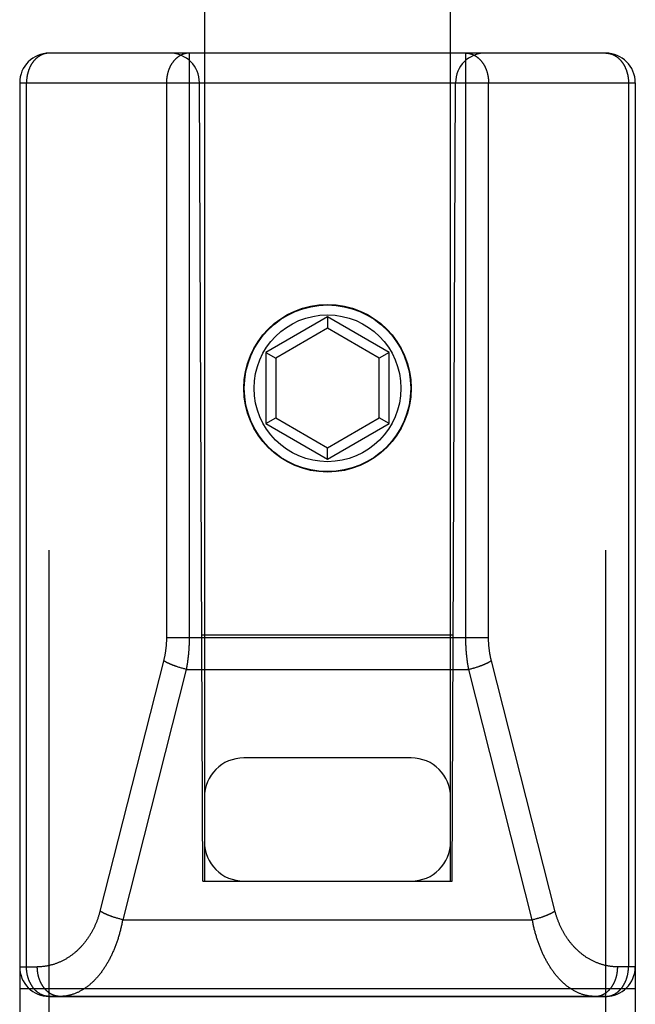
# Model space of a CAD drawing. Header units: inches. Extents: x 0 to 233, y 0 to 151.
# Tile 18 of 85: x 73.94 to 74.565, y 40.042 to 41.041. Entities that reach past the tile are written whole.
import ezdxf

# ---------------------------------------------------------------- set-up
doc = ezdxf.new("R2010")
doc.units = ezdxf.units.IN
doc.header["$LTSCALE"] = 12.808219
doc.header["$MEASUREMENT"] = 0
doc.linetypes.add('HIDDEN', pattern=[0.2, 0.1, -0.1])
doc.layers.add('02___PRT_ALL_AXES', color=7, linetype='CONTINUOUS')
doc.layers.add('DEFAULT_2', color=8, linetype='HIDDEN')

msp = doc.modelspace()

# ---------------------------------------------------------------- linework, layer by layer
at = {"layer": '02___PRT_ALL_AXES', "color": 8, "linetype": 'HIDDEN'}
msp.add_line((74.53527, 40.05016), (73.97027, 40.05016), dxfattribs=at)
msp.add_circle((74.25277, 40.66716), 0.085, dxfattribs=at)
at = {"layer": 'DEFAULT_2', "color": 8, "linetype": 'HIDDEN'}
for p, q in [((74.12777, 72.16895), (74.12777, 40.16716)), ((74.37777, 40.16716), (74.37777, 72.16895)), ((74.53527, 41.00716), (73.97027, 41.00716)), ((73.97027, 39.22216), (73.97027, 41.00716)), ((74.3932, 40.41318), (74.3932, 41.00716)), ((74.53527, 39.22216), (74.53527, 41.00716)), ((73.94027, 40.97716), (74.56527, 40.97716)), ((73.94027, 40.97716), (73.94027, 39.25217)), ((73.94721, 40.08016), (73.94721, 40.97716)), ((74.12627, 40.16716), (74.12277, 40.97716)), ((74.37927, 40.16716), (74.38277, 40.97716)), ((74.41627, 40.41345), (74.41627, 40.97716)), ((74.55834, 40.97716), (74.55834, 40.08016)), ((74.56527, 40.97716), (74.56527, 39.25216)), ((74.25277, 40.73964), (74.19027, 40.70356)), ((74.31527, 40.70356), (74.25277, 40.73964)), ((74.25277, 40.73964), (74.25277, 40.7281)), ((74.25277, 40.7281), (74.20027, 40.69779)), ((74.30527, 40.69779), (74.25277, 40.7281)), ((74.19027, 40.70356), (74.20027, 40.69779)), ((74.19027, 40.70356), (74.19027, 40.63139)), ((74.20027, 40.69779), (74.20027, 40.63716)), ((74.31527, 40.70356), (74.30527, 40.69779)), ((74.30527, 40.63716), (74.30527, 40.69779)), ((74.31527, 40.63139), (74.31527, 40.70356)), ((74.19027, 40.63139), (74.20027, 40.63716)), ((74.20027, 40.63716), (74.25277, 40.60685)), ((74.25277, 40.60685), (74.30527, 40.63716)), ((74.31527, 40.63139), (74.30527, 40.63716)), ((74.19027, 40.63139), (74.25277, 40.59531)), ((74.25277, 40.59531), (74.31527, 40.63139)), ((74.25277, 40.59531), (74.25277, 40.60685)), ((74.12519, 40.41716), (74.38035, 40.41716)), ((74.08928, 40.41417), (74.41627, 40.41417)), ((74.08655, 40.39149), (74.02179, 40.13677)), ((74.48394, 40.13607), (74.41918, 40.39078)), ((74.10944, 40.38201), (74.04486, 40.128)), ((74.10123, 40.38428), (74.10044, 40.38453)), ((74.10203, 40.38402), (74.10123, 40.38428)), ((74.10284, 40.38377), (74.10203, 40.38402)), ((74.10365, 40.38353), (74.10284, 40.38377)), ((74.10447, 40.3833), (74.10365, 40.38353)), ((74.10529, 40.38307), (74.10447, 40.3833)), ((74.10612, 40.38284), (74.10529, 40.38307)), ((74.10694, 40.38262), (74.10612, 40.38284)), ((74.10777, 40.38241), (74.10694, 40.38262)), ((74.1086, 40.38221), (74.10777, 40.38241)), ((74.10944, 40.38201), (74.1086, 40.38221)), ((74.10944, 40.38201), (74.39611, 40.38201)), ((74.39611, 40.38201), (74.39694, 40.38221)), ((74.46069, 40.128), (74.39611, 40.38201)), ((74.39694, 40.38221), (74.39777, 40.38241)), ((74.39777, 40.38241), (74.3986, 40.38262)), ((74.3986, 40.38262), (74.39943, 40.38284)), ((74.39943, 40.38284), (74.40025, 40.38307)), ((74.40025, 40.38307), (74.40107, 40.3833)), ((74.4023, 40.38365), (74.40311, 40.3839)), ((74.40311, 40.3839), (74.40391, 40.38415)), ((74.40391, 40.38415), (74.40471, 40.3844)), ((74.40471, 40.3844), (74.4055, 40.38467)), ((74.4055, 40.38467), (74.40629, 40.38493)), ((74.33777, 40.29216), (74.16777, 40.29216)), ((74.12627, 40.16716), (74.12777, 40.16716)), ((74.12777, 40.16716), (74.37777, 40.16716)), ((74.37777, 40.16716), (74.37927, 40.16716)), ((74.03625, 40.13039), (74.03546, 40.13065)), ((74.03705, 40.13014), (74.03625, 40.13039)), ((74.03786, 40.12989), (74.03705, 40.13014)), ((74.03867, 40.12964), (74.03786, 40.12989)), ((74.03948, 40.1294), (74.03867, 40.12964)), ((74.0403, 40.12917), (74.03948, 40.1294)), ((74.04112, 40.12894), (74.0403, 40.12917)), ((74.04195, 40.12872), (74.04112, 40.12894)), ((74.04278, 40.12851), (74.04195, 40.12872)), ((74.04361, 40.1283), (74.04278, 40.12851)), ((74.04486, 40.128), (74.46069, 40.128)), ((74.46069, 40.128), (74.46152, 40.1282)), ((74.46152, 40.1282), (74.46235, 40.1284)), ((74.46235, 40.1284), (74.46318, 40.12861)), ((74.46318, 40.12861), (74.46401, 40.12883)), ((74.46401, 40.12883), (74.46483, 40.12906)), ((74.46483, 40.12906), (74.46565, 40.12929)), ((74.46688, 40.12964), (74.46769, 40.12989)), ((74.46769, 40.12989), (74.46849, 40.13014)), ((74.46849, 40.13014), (74.46929, 40.13039)), ((74.46929, 40.13039), (74.47008, 40.13065)), ((74.47008, 40.13065), (74.47086, 40.13092)), ((73.94027, 40.08016), (73.95817, 40.08016)), ((74.56527, 40.08016), (74.54737, 40.08016)), ((73.94027, 40.05816), (74.56527, 40.05816)), ((73.97027, 40.05016), (74.53527, 40.05016))]:
    msp.add_line(p, q, dxfattribs=at)
for points in [[(73.97027, 41.00716), (73.96996, 41.00716), (73.96965, 41.00715), (73.96933, 41.00714), (73.96901, 41.00712), (73.96869, 41.00709), (73.96837, 41.00706), (73.96804, 41.00702), (73.96772, 41.00698), (73.9674, 41.00693), (73.96708, 41.00687), (73.96676, 41.00681), (73.96644, 41.00675), (73.96612, 41.00667), (73.9658, 41.00659), (73.96548, 41.00651), (73.96517, 41.00642), (73.96485, 41.00632), (73.96454, 41.00622), (73.96423, 41.00611), (73.96391, 41.006), (73.9636, 41.00588), (73.96329, 41.00576), (73.96299, 41.00563), (73.96268, 41.00549), (73.96237, 41.00535), (73.96207, 41.0052), (73.96177, 41.00505), (73.96147, 41.00489), (73.96117, 41.00473), (73.96087, 41.00456), (73.96058, 41.00439), (73.96029, 41.00421), (73.96, 41.00402), (73.95971, 41.00383), (73.95942, 41.00364), (73.95913, 41.00343), (73.95885, 41.00323), (73.95857, 41.00302), (73.95829, 41.0028), (73.95802, 41.00258), (73.95775, 41.00235), (73.95747, 41.00212), (73.95721, 41.00189), (73.95694, 41.00165), (73.95668, 41.0014), (73.95642, 41.00115), (73.95616, 41.00089), (73.95591, 41.00063), (73.95565, 41.00037), (73.9554, 41.0001), (73.95516, 40.99983), (73.95492, 40.99955), (73.95468, 40.99927), (73.95444, 40.99898), (73.9542, 40.99869), (73.95397, 40.99839), (73.95375, 40.99809), (73.95352, 40.99779), (73.9533, 40.99748), (73.95308, 40.99717), (73.95287, 40.99685), (73.95266, 40.99653), (73.95245, 40.99621), (73.95225, 40.99588), (73.95205, 40.99555), (73.95185, 40.99522), (73.95166, 40.99488), (73.95147, 40.99454), (73.95128, 40.99419), (73.9511, 40.99384), (73.95092, 40.99349), (73.95075, 40.99314), (73.95058, 40.99278), (73.95041, 40.99242), (73.95025, 40.99205), (73.95009, 40.99169), (73.94993, 40.99132), (73.94978, 40.99094), (73.94964, 40.99057), (73.94949, 40.99019), (73.94936, 40.98981), (73.94922, 40.98943), (73.94909, 40.98904), (73.94896, 40.98865), (73.94884, 40.98826), (73.94872, 40.98787), (73.94861, 40.98748), (73.9485, 40.98708), (73.9484, 40.98668), (73.9483, 40.98628), (73.9482, 40.98588), (73.94811, 40.98548), (73.94802, 40.98507), (73.94794, 40.98466), (73.94786, 40.98426), (73.94778, 40.98385), (73.94771, 40.98343), (73.94765, 40.98302), (73.94759, 40.98261), (73.94753, 40.98219), (73.94748, 40.98178), (73.94743, 40.98136), (73.94739, 40.98094), (73.94735, 40.98053), (73.94732, 40.98011), (73.94729, 40.97969), (73.94726, 40.97927), (73.94724, 40.97885), (73.94723, 40.97843), (73.94721, 40.97801), (73.94721, 40.97758), (73.94721, 40.97716)], [(74.11234, 41.00716), (74.11203, 41.00716), (74.11171, 41.00715), (74.11139, 41.00714), (74.11107, 41.00712), (74.11074, 41.00709), (74.11042, 41.00706), (74.1101, 41.00702), (74.10978, 41.00698), (74.10946, 41.00693), (74.10913, 41.00687), (74.10881, 41.00681), (74.1085, 41.00674), (74.10818, 41.00667), (74.10786, 41.00659), (74.10754, 41.00651), (74.10723, 41.00642), (74.10691, 41.00632), (74.1066, 41.00622), (74.10628, 41.00611), (74.10597, 41.006), (74.10566, 41.00588), (74.10535, 41.00575), (74.10504, 41.00562), (74.10474, 41.00549), (74.10443, 41.00534), (74.10413, 41.0052), (74.10383, 41.00504), (74.10353, 41.00489), (74.10323, 41.00472), (74.10293, 41.00455), (74.10264, 41.00438), (74.10235, 41.0042), (74.10206, 41.00402), (74.10177, 41.00382), (74.10148, 41.00363), (74.1012, 41.00343), (74.10091, 41.00322), (74.10063, 41.00301), (74.10036, 41.00279), (74.10008, 41.00257), (74.09981, 41.00235), (74.09954, 41.00212), (74.09927, 41.00188), (74.099, 41.00164), (74.09874, 41.00139), (74.09848, 41.00114), (74.09822, 41.00089), (74.09797, 41.00063), (74.09772, 41.00036), (74.09747, 41.00009), (74.09722, 40.99982), (74.09698, 40.99954), (74.09674, 40.99926), (74.0965, 40.99897), (74.09627, 40.99868), (74.09604, 40.99839), (74.09581, 40.99809), (74.09559, 40.99778), (74.09537, 40.99747), (74.09515, 40.99716), (74.09493, 40.99685), (74.09472, 40.99653), (74.09452, 40.9962), (74.09431, 40.99588), (74.09411, 40.99555), (74.09392, 40.99521), (74.09372, 40.99487), (74.09353, 40.99453), (74.09335, 40.99419), (74.09317, 40.99384), (74.09299, 40.99349), (74.09281, 40.99313), (74.09264, 40.99277), (74.09248, 40.99241), (74.09232, 40.99205), (74.09216, 40.99168), (74.092, 40.99131), (74.09185, 40.99094), (74.0917, 40.99056), (74.09156, 40.99019), (74.09142, 40.98981), (74.09129, 40.98942), (74.09116, 40.98904), (74.09103, 40.98865), (74.09091, 40.98826), (74.09079, 40.98787), (74.09068, 40.98747), (74.09057, 40.98708), (74.09047, 40.98668), (74.09037, 40.98628), (74.09027, 40.98588), (74.09018, 40.98547), (74.09009, 40.98507), (74.09001, 40.98466), (74.08993, 40.98425), (74.08985, 40.98384), (74.08978, 40.98343), (74.08972, 40.98302), (74.08966, 40.98261), (74.0896, 40.98219), (74.08955, 40.98178), (74.0895, 40.98136), (74.08946, 40.98094), (74.08942, 40.98052), (74.08939, 40.98011), (74.08936, 40.97969), (74.08933, 40.97927), (74.08931, 40.97885), (74.0893, 40.97843), (74.08928, 40.97801), (74.08928, 40.97758), (74.08928, 40.97716)], [(74.11234, 41.00716), (74.11234, 40.4132), (74.11233, 40.41224), (74.11232, 40.4113), (74.1123, 40.41035), (74.11228, 40.40941), (74.11225, 40.40846), (74.11222, 40.40752), (74.11218, 40.40657), (74.11214, 40.40563), (74.11209, 40.40468), (74.11204, 40.40374), (74.11199, 40.4028), (74.11192, 40.40185), (74.11186, 40.40091), (74.11179, 40.39997), (74.11171, 40.39903), (74.11163, 40.39809), (74.11154, 40.39715), (74.11145, 40.39621), (74.11135, 40.39527), (74.11125, 40.39433), (74.11114, 40.39339), (74.11103, 40.39245), (74.11092, 40.39152), (74.11079, 40.39058), (74.11067, 40.38965), (74.11054, 40.38872), (74.1104, 40.38779), (74.11026, 40.38684), (74.1101, 40.38589), (74.10995, 40.38492), (74.10978, 40.38396), (74.10961, 40.38299), (74.10944, 40.38201)], [(74.3932, 41.00716), (74.39352, 41.00716), (74.39383, 41.00715), (74.39415, 41.00714), (74.39448, 41.00712), (74.3948, 41.00709), (74.39512, 41.00706), (74.39544, 41.00702), (74.39577, 41.00698), (74.39609, 41.00693), (74.39641, 41.00687), (74.39673, 41.00681), (74.39705, 41.00674), (74.39737, 41.00667), (74.39769, 41.00659), (74.398, 41.00651), (74.39832, 41.00642), (74.39863, 41.00632), (74.39895, 41.00622), (74.39926, 41.00611), (74.39957, 41.006), (74.39988, 41.00588), (74.40019, 41.00575), (74.4005, 41.00562), (74.40081, 41.00549), (74.40111, 41.00534), (74.40141, 41.0052), (74.40172, 41.00504), (74.40202, 41.00489), (74.40231, 41.00472), (74.40261, 41.00455), (74.40291, 41.00438), (74.4032, 41.0042), (74.40349, 41.00402), (74.40378, 41.00382), (74.40406, 41.00363), (74.40435, 41.00343), (74.40463, 41.00322), (74.40491, 41.00301), (74.40519, 41.00279), (74.40546, 41.00257), (74.40574, 41.00235), (74.40601, 41.00212), (74.40627, 41.00188), (74.40654, 41.00164), (74.4068, 41.00139), (74.40706, 41.00114), (74.40732, 41.00089), (74.40758, 41.00063), (74.40783, 41.00036), (74.40808, 41.00009), (74.40832, 40.99982), (74.40856, 40.99954), (74.4088, 40.99926), (74.40904, 40.99897), (74.40927, 40.99868), (74.40951, 40.99839), (74.40973, 40.99809), (74.40996, 40.99778), (74.41018, 40.99747), (74.4104, 40.99716), (74.41061, 40.99685), (74.41082, 40.99653), (74.41103, 40.9962), (74.41123, 40.99588), (74.41143, 40.99555), (74.41163, 40.99521), (74.41182, 40.99487), (74.41201, 40.99453), (74.4122, 40.99419), (74.41238, 40.99384), (74.41255, 40.99349), (74.41273, 40.99313), (74.4129, 40.99277), (74.41307, 40.99241), (74.41323, 40.99205), (74.41339, 40.99168), (74.41354, 40.99131), (74.41369, 40.99094), (74.41384, 40.99056), (74.41398, 40.99019), (74.41412, 40.98981), (74.41425, 40.98942), (74.41438, 40.98904), (74.41451, 40.98865), (74.41463, 40.98826), (74.41475, 40.98787), (74.41486, 40.98747), (74.41497, 40.98708), (74.41508, 40.98668), (74.41518, 40.98628), (74.41527, 40.98588), (74.41537, 40.98547), (74.41545, 40.98507), (74.41554, 40.98466), (74.41562, 40.98425), (74.41569, 40.98384), (74.41576, 40.98343), (74.41582, 40.98302), (74.41589, 40.98261), (74.41594, 40.98219), (74.41599, 40.98178), (74.41604, 40.98136), (74.41608, 40.98094), (74.41612, 40.98052), (74.41616, 40.98011), (74.41619, 40.97969), (74.41621, 40.97927), (74.41623, 40.97885), (74.41625, 40.97843), (74.41626, 40.97801), (74.41627, 40.97758), (74.41627, 40.97716)], [(74.53527, 41.00716), (74.53558, 41.00716), (74.53589, 41.00715), (74.53621, 41.00714), (74.53653, 41.00712), (74.53685, 41.00709), (74.53718, 41.00706), (74.5375, 41.00702), (74.53782, 41.00698), (74.53814, 41.00693), (74.53847, 41.00687), (74.53879, 41.00681), (74.53911, 41.00675), (74.53942, 41.00667), (74.53974, 41.00659), (74.54006, 41.00651), (74.54038, 41.00642), (74.54069, 41.00632), (74.54101, 41.00622), (74.54132, 41.00611), (74.54163, 41.006), (74.54194, 41.00588), (74.54225, 41.00576), (74.54256, 41.00563), (74.54286, 41.00549), (74.54317, 41.00535), (74.54347, 41.0052), (74.54377, 41.00505), (74.54408, 41.00489), (74.54437, 41.00473), (74.54467, 41.00456), (74.54496, 41.00439), (74.54526, 41.00421), (74.54555, 41.00402), (74.54584, 41.00383), (74.54612, 41.00364), (74.54641, 41.00343), (74.54669, 41.00323), (74.54697, 41.00302), (74.54725, 41.0028), (74.54753, 41.00258), (74.5478, 41.00235), (74.54807, 41.00212), (74.54834, 41.00189), (74.5486, 41.00165), (74.54887, 41.0014), (74.54913, 41.00115), (74.54938, 41.00089), (74.54964, 41.00063), (74.54989, 41.00037), (74.55014, 41.0001), (74.55039, 40.99983), (74.55063, 40.99955), (74.55087, 40.99927), (74.55111, 40.99898), (74.55134, 40.99869), (74.55157, 40.99839), (74.5518, 40.99809), (74.55202, 40.99779), (74.55224, 40.99748), (74.55246, 40.99717), (74.55267, 40.99685), (74.55289, 40.99653), (74.55309, 40.99621), (74.5533, 40.99588), (74.5535, 40.99555), (74.55369, 40.99522), (74.55389, 40.99488), (74.55408, 40.99454), (74.55426, 40.99419), (74.55444, 40.99384), (74.55462, 40.99349), (74.5548, 40.99314), (74.55497, 40.99278), (74.55513, 40.99242), (74.5553, 40.99205), (74.55545, 40.99169), (74.55561, 40.99132), (74.55576, 40.99095), (74.55591, 40.99057), (74.55605, 40.99019), (74.55619, 40.98981), (74.55632, 40.98943), (74.55645, 40.98904), (74.55658, 40.98865), (74.5567, 40.98826), (74.55682, 40.98787), (74.55693, 40.98748), (74.55704, 40.98708), (74.55715, 40.98668), (74.55725, 40.98628), (74.55734, 40.98588), (74.55744, 40.98548), (74.55752, 40.98507), (74.55761, 40.98466), (74.55768, 40.98426), (74.55776, 40.98385), (74.55783, 40.98343), (74.55789, 40.98302), (74.55796, 40.98261), (74.55801, 40.98219), (74.55806, 40.98178), (74.55811, 40.98136), (74.55815, 40.98094), (74.55819, 40.98053), (74.55823, 40.98011), (74.55826, 40.97969), (74.55828, 40.97927), (74.5583, 40.97885), (74.55832, 40.97843), (74.55833, 40.97801), (74.55834, 40.97758), (74.55834, 40.97716)], [(74.08928, 40.97716), (74.08927, 40.41347), (74.08927, 40.41277), (74.08925, 40.41208), (74.08924, 40.4114), (74.08921, 40.41071), (74.08919, 40.41002), (74.08915, 40.40933), (74.08912, 40.40865), (74.08907, 40.40796), (74.08903, 40.40727), (74.08898, 40.40659), (74.08892, 40.4059), (74.08886, 40.40521), (74.08879, 40.40453), (74.08872, 40.40384), (74.08864, 40.40316), (74.08856, 40.40247), (74.08847, 40.40179), (74.08838, 40.40111), (74.08829, 40.40042), (74.08818, 40.39974), (74.08808, 40.39906), (74.08797, 40.39838), (74.08785, 40.3977), (74.08773, 40.39702), (74.0876, 40.39634), (74.08747, 40.39566), (74.08733, 40.39498), (74.08719, 40.3943), (74.08704, 40.3936), (74.08688, 40.3929), (74.08672, 40.3922), (74.08655, 40.39149)], [(74.39611, 40.38201), (74.39594, 40.38296), (74.39577, 40.3839), (74.39561, 40.38483), (74.39546, 40.38575), (74.39531, 40.38668), (74.39517, 40.38761), (74.39503, 40.38854), (74.3949, 40.38947), (74.39477, 40.3904), (74.39465, 40.39134), (74.39453, 40.39227), (74.39442, 40.39321), (74.39431, 40.39414), (74.39421, 40.39508), (74.39411, 40.39602), (74.39402, 40.39696), (74.39393, 40.3979), (74.39385, 40.39884), (74.39377, 40.39978), (74.3937, 40.40072), (74.39363, 40.40167), (74.39357, 40.40261), (74.39351, 40.40355), (74.39346, 40.4045), (74.39341, 40.40544), (74.39337, 40.40639), (74.39333, 40.40733), (74.3933, 40.40828), (74.39327, 40.40924), (74.39325, 40.41021), (74.39323, 40.41119), (74.39321, 40.41218), (74.3932, 40.41318)], [(74.41918, 40.39078), (74.419, 40.39148), (74.41884, 40.39216), (74.41868, 40.39283), (74.41853, 40.39351), (74.41838, 40.39418), (74.41824, 40.39486), (74.4181, 40.39553), (74.41797, 40.39621), (74.41784, 40.39689), (74.41772, 40.39757), (74.4176, 40.39825), (74.41749, 40.39893), (74.41738, 40.39961), (74.41728, 40.40029), (74.41718, 40.40097), (74.41709, 40.40165), (74.417, 40.40234), (74.41692, 40.40302), (74.41684, 40.40371), (74.41677, 40.40439), (74.4167, 40.40508), (74.41664, 40.40576), (74.41658, 40.40645), (74.41653, 40.40714), (74.41648, 40.40782), (74.41644, 40.40851), (74.4164, 40.4092), (74.41636, 40.40989), (74.41634, 40.41058), (74.41631, 40.41129), (74.41629, 40.41201), (74.41628, 40.41273), (74.41627, 40.41345)], [(74.10044, 40.38453), (74.09965, 40.3848), (74.09926, 40.38493), (74.09887, 40.38507), (74.09848, 40.3852), (74.0981, 40.38534), (74.09772, 40.38548), (74.09734, 40.38562), (74.09696, 40.38576), (74.09659, 40.3859), (74.09621, 40.38604), (74.09585, 40.38618), (74.09548, 40.38633), (74.09512, 40.38647), (74.09475, 40.38662), (74.0944, 40.38677), (74.09404, 40.38692), (74.09369, 40.38706), (74.09334, 40.38721), (74.093, 40.38736), (74.09266, 40.38751), (74.09232, 40.38767), (74.09198, 40.38782), (74.09165, 40.38797), (74.09132, 40.38812), (74.091, 40.38828), (74.09068, 40.38843), (74.09036, 40.38859), (74.09005, 40.38874), (74.08974, 40.3889), (74.08944, 40.38905), (74.08914, 40.38921), (74.08884, 40.38937), (74.08855, 40.38952), (74.08826, 40.38968), (74.08798, 40.38984), (74.0877, 40.38999), (74.08742, 40.39015), (74.08715, 40.39031), (74.08689, 40.39047), (74.08663, 40.39063), (74.08637, 40.39078)], [(74.40629, 40.38493), (74.40667, 40.38507), (74.40706, 40.3852), (74.40744, 40.38534), (74.40783, 40.38548), (74.40821, 40.38562), (74.40858, 40.38576), (74.40896, 40.3859), (74.40933, 40.38604), (74.4097, 40.38618), (74.41006, 40.38633), (74.41043, 40.38647), (74.41079, 40.38662), (74.41115, 40.38677), (74.4115, 40.38692), (74.41185, 40.38706), (74.4122, 40.38721), (74.41255, 40.38736), (74.41289, 40.38751), (74.41323, 40.38767), (74.41356, 40.38782), (74.41389, 40.38797), (74.41422, 40.38812), (74.41454, 40.38828), (74.41486, 40.38843), (74.41518, 40.38859), (74.41549, 40.38874), (74.4158, 40.3889), (74.41611, 40.38905), (74.41641, 40.38921), (74.4167, 40.38937), (74.417, 40.38952), (74.41728, 40.38968), (74.41757, 40.38984), (74.41785, 40.38999), (74.41812, 40.39015), (74.41839, 40.39031), (74.41866, 40.39047), (74.41892, 40.39063), (74.41918, 40.39078)], [(74.40107, 40.3833), (74.40148, 40.38341), (74.4023, 40.38365)], [(74.02179, 40.13677), (74.02161, 40.13606), (74.02142, 40.13536), (74.02122, 40.13465), (74.02102, 40.13395), (74.02082, 40.13324), (74.0206, 40.13254), (74.02039, 40.13184), (74.02016, 40.13114), (74.01993, 40.13044), (74.0197, 40.12975), (74.01946, 40.12905), (74.01921, 40.12836), (74.01896, 40.12767), (74.0187, 40.12698), (74.01844, 40.12629), (74.01817, 40.12561), (74.01789, 40.12492), (74.01761, 40.12424), (74.01733, 40.12356), (74.01703, 40.12289), (74.01673, 40.12221), (74.01643, 40.12154), (74.01612, 40.12087), (74.0158, 40.1202), (74.01548, 40.11954), (74.01515, 40.11888), (74.01482, 40.11822), (74.01448, 40.11756), (74.01413, 40.11691), (74.01378, 40.11626), (74.01342, 40.11561), (74.01306, 40.11496), (74.01269, 40.11432), (74.01231, 40.11368), (74.01193, 40.11305), (74.01155, 40.11241), (74.01115, 40.11179), (74.01075, 40.11116), (74.01035, 40.11054), (74.00994, 40.10992), (74.00952, 40.10931), (74.0091, 40.1087), (74.00867, 40.10809), (74.00824, 40.10749), (74.0078, 40.10689), (74.00735, 40.10629), (74.0069, 40.1057), (74.00644, 40.10512), (74.00598, 40.10454), (74.00551, 40.10396), (74.00504, 40.10339), (74.00456, 40.10282), (74.00407, 40.10226), (74.00358, 40.1017), (74.00308, 40.10115), (74.00258, 40.1006), (74.00207, 40.10006), (74.00156, 40.09952), (74.00104, 40.09899), (74.00051, 40.09846), (73.99998, 40.09794), (73.99944, 40.09742), (73.9989, 40.09691), (73.99836, 40.09641), (73.9978, 40.09591), (73.99725, 40.09542), (73.99668, 40.09493), (73.99612, 40.09445), (73.99554, 40.09398), (73.99496, 40.09351), (73.99438, 40.09305), (73.99379, 40.0926), (73.9932, 40.09215), (73.9926, 40.09171), (73.992, 40.09128), (73.99139, 40.09085), (73.99078, 40.09043), (73.99016, 40.09002), (73.98954, 40.08961), (73.98891, 40.08922), (73.98828, 40.08883), (73.98764, 40.08844), (73.987, 40.08807), (73.98636, 40.0877), (73.98571, 40.08734), (73.98506, 40.08699), (73.9844, 40.08665), (73.98374, 40.08631), (73.98308, 40.08598), (73.98241, 40.08566), (73.98174, 40.08535), (73.98107, 40.08505), (73.98039, 40.08476), (73.97971, 40.08447), (73.97902, 40.08419), (73.97833, 40.08393), (73.97764, 40.08367), (73.97695, 40.08342), (73.97625, 40.08317), (73.97555, 40.08294), (73.97485, 40.08272), (73.97414, 40.0825), (73.97343, 40.0823), (73.97272, 40.0821), (73.97201, 40.08191), (73.97129, 40.08174), (73.97057, 40.08157), (73.96986, 40.08141), (73.96913, 40.08126), (73.96841, 40.08112), (73.96769, 40.08099), (73.96696, 40.08086), (73.96623, 40.08075), (73.9655, 40.08065), (73.96477, 40.08056), (73.96404, 40.08048), (73.96331, 40.0804), (73.96258, 40.08034), (73.96184, 40.08029), (73.96111, 40.08024), (73.96038, 40.08021), (73.95964, 40.08018), (73.95891, 40.08017), (73.95817, 40.08016)], [(74.04486, 40.128), (74.04467, 40.12703), (74.04448, 40.12605), (74.04429, 40.12508), (74.04409, 40.12411), (74.04388, 40.12315), (74.04367, 40.12218), (74.04345, 40.12122), (74.04323, 40.12026), (74.043, 40.1193), (74.04277, 40.11834), (74.04253, 40.11738), (74.04228, 40.11643), (74.04203, 40.11548), (74.04177, 40.11453), (74.04151, 40.11359), (74.04124, 40.11265), (74.04096, 40.11171), (74.04068, 40.11077), (74.04039, 40.10984), (74.0401, 40.10891), (74.0398, 40.10798), (74.0395, 40.10706), (74.03919, 40.10614), (74.03887, 40.10522), (74.03855, 40.1043), (74.03822, 40.10339), (74.03788, 40.10249), (74.03754, 40.10158), (74.0372, 40.10069), (74.03685, 40.09979), (74.03649, 40.0989), (74.03613, 40.09801), (74.03576, 40.09713), (74.03538, 40.09625), (74.035, 40.09538), (74.03461, 40.09451), (74.03422, 40.09364), (74.03382, 40.09278), (74.03342, 40.09193), (74.03301, 40.09108), (74.03259, 40.09023), (74.03217, 40.0894), (74.03174, 40.08856), (74.0313, 40.08773), (74.03087, 40.08691), (74.03042, 40.08609), (74.02997, 40.08528), (74.02951, 40.08448), (74.02905, 40.08368), (74.02858, 40.08288), (74.0281, 40.0821), (74.02762, 40.08132), (74.02714, 40.08054), (74.02665, 40.07977), (74.02615, 40.07901), (74.02565, 40.07826), (74.02514, 40.07751), (74.02462, 40.07678), (74.0241, 40.07604), (74.02358, 40.07532), (74.02305, 40.0746), (74.02251, 40.07389), (74.02197, 40.07319), (74.02142, 40.0725), (74.02087, 40.07182), (74.02031, 40.07114), (74.01975, 40.07047), (74.01918, 40.06981), (74.01861, 40.06916), (74.01803, 40.06852), (74.01745, 40.06789), (74.01686, 40.06726), (74.01626, 40.06665), (74.01567, 40.06604), (74.01506, 40.06545), (74.01446, 40.06486), (74.01384, 40.06428), (74.01323, 40.06372), (74.0126, 40.06316), (74.01198, 40.06261), (74.01135, 40.06208), (74.01071, 40.06155), (74.01007, 40.06103), (74.00943, 40.06053), (74.00878, 40.06003), (74.00813, 40.05955), (74.00747, 40.05908), (74.00681, 40.05862), (74.00615, 40.05817), (74.00548, 40.05773), (74.00481, 40.0573), (74.00413, 40.05688), (74.00345, 40.05648), (74.00277, 40.05609), (74.00209, 40.05571), (74.0014, 40.05534), (74.00071, 40.05498), (74.00001, 40.05464), (73.99932, 40.0543), (73.99861, 40.05398), (73.99791, 40.05368), (73.99721, 40.05338), (73.9965, 40.0531), (73.99579, 40.05283), (73.99507, 40.05257), (73.99436, 40.05232), (73.99364, 40.05209), (73.99292, 40.05187), (73.9922, 40.05167), (73.99148, 40.05147), (73.99075, 40.05129), (73.99003, 40.05113), (73.9893, 40.05097), (73.98857, 40.05083), (73.98784, 40.05071), (73.98711, 40.05059), (73.98638, 40.05049), (73.98564, 40.05041), (73.98491, 40.05033), (73.98418, 40.05027), (73.98344, 40.05022), (73.98271, 40.05019), (73.98197, 40.05017), (73.98124, 40.05016)], [(74.03546, 40.13065), (74.03468, 40.13092), (74.03429, 40.13106), (74.0339, 40.13119), (74.03352, 40.13133), (74.03314, 40.13147), (74.03276, 40.13161), (74.03238, 40.13175), (74.03201, 40.13189), (74.03164, 40.13203), (74.03127, 40.13217), (74.0309, 40.13232), (74.03054, 40.13246), (74.03018, 40.13261), (74.02982, 40.13276), (74.02946, 40.1329), (74.02911, 40.13305), (74.02876, 40.1332), (74.02842, 40.13335), (74.02808, 40.1335), (74.02774, 40.13365), (74.0274, 40.13381), (74.02707, 40.13396), (74.02674, 40.13411), (74.02642, 40.13427), (74.0261, 40.13442), (74.02578, 40.13457), (74.02547, 40.13473), (74.02516, 40.13489), (74.02486, 40.13504), (74.02456, 40.1352), (74.02426, 40.13535), (74.02397, 40.13551), (74.02368, 40.13567), (74.0234, 40.13583), (74.02312, 40.13598), (74.02284, 40.13614), (74.02257, 40.1363), (74.02231, 40.13646), (74.02205, 40.13662), (74.02179, 40.13677)], [(74.04486, 40.128), (74.04402, 40.1282), (74.04361, 40.1283)], [(74.52431, 40.05016), (74.52358, 40.05017), (74.52286, 40.05019), (74.52213, 40.05022), (74.52141, 40.05027), (74.52068, 40.05033), (74.51996, 40.0504), (74.51923, 40.05048), (74.51851, 40.05058), (74.51779, 40.05069), (74.51707, 40.05082), (74.51635, 40.05095), (74.51563, 40.0511), (74.51492, 40.05126), (74.5142, 40.05144), (74.51349, 40.05163), (74.51278, 40.05183), (74.51207, 40.05204), (74.51136, 40.05227), (74.51066, 40.0525), (74.50995, 40.05275), (74.50925, 40.05302), (74.50856, 40.05329), (74.50786, 40.05358), (74.50717, 40.05388), (74.50648, 40.05419), (74.50579, 40.05451), (74.5051, 40.05485), (74.50442, 40.05519), (74.50374, 40.05555), (74.50306, 40.05592), (74.50239, 40.0563), (74.50172, 40.0567), (74.50106, 40.0571), (74.50039, 40.05752), (74.49973, 40.05794), (74.49908, 40.05838), (74.49843, 40.05883), (74.49778, 40.05929), (74.49714, 40.05976), (74.4965, 40.06024), (74.49586, 40.06073), (74.49523, 40.06123), (74.4946, 40.06174), (74.49398, 40.06226), (74.49336, 40.06279), (74.49274, 40.06333), (74.49213, 40.06388), (74.49153, 40.06444), (74.49093, 40.06501), (74.49033, 40.06559), (74.48974, 40.06618), (74.48915, 40.06678), (74.48857, 40.06739), (74.48799, 40.068), (74.48742, 40.06863), (74.48685, 40.06926), (74.48629, 40.0699), (74.48573, 40.07055), (74.48518, 40.07121), (74.48463, 40.07187), (74.48408, 40.07255), (74.48355, 40.07323), (74.48302, 40.07392), (74.48249, 40.07461), (74.48197, 40.07532), (74.48145, 40.07603), (74.48094, 40.07675), (74.48043, 40.07748), (74.47993, 40.07821), (74.47944, 40.07895), (74.47895, 40.0797), (74.47847, 40.08045), (74.47799, 40.08121), (74.47751, 40.08197), (74.47705, 40.08275), (74.47658, 40.08353), (74.47613, 40.08431), (74.47568, 40.0851), (74.47523, 40.0859), (74.47479, 40.0867), (74.47436, 40.08751), (74.47393, 40.08832), (74.47351, 40.08914), (74.47309, 40.08996), (74.47268, 40.09079), (74.47227, 40.09162), (74.47187, 40.09246), (74.47148, 40.0933), (74.47109, 40.09415), (74.47071, 40.09501), (74.47033, 40.09586), (74.46996, 40.09672), (74.46959, 40.09759), (74.46923, 40.09846), (74.46888, 40.09933), (74.46853, 40.10021), (74.46819, 40.10109), (74.46785, 40.10198), (74.46752, 40.10287), (74.46719, 40.10376), (74.46687, 40.10466), (74.46656, 40.10556), (74.46625, 40.10646), (74.46594, 40.10737), (74.46565, 40.10828), (74.46536, 40.10919), (74.46507, 40.11011), (74.46479, 40.11103), (74.46451, 40.11195), (74.46424, 40.11287), (74.46398, 40.1138), (74.46372, 40.11473), (74.46347, 40.11566), (74.46322, 40.1166), (74.46298, 40.11753), (74.46274, 40.11847), (74.46251, 40.11942), (74.46229, 40.12036), (74.46207, 40.12131), (74.46186, 40.12226), (74.46165, 40.12321), (74.46145, 40.12416), (74.46125, 40.12512), (74.46106, 40.12608), (74.46087, 40.12704), (74.46069, 40.128)], [(74.46565, 40.12929), (74.46606, 40.1294), (74.46688, 40.12964)], [(74.47086, 40.13092), (74.47125, 40.13106), (74.47164, 40.13119), (74.47202, 40.13133), (74.47241, 40.13147), (74.47279, 40.13161), (74.47316, 40.13175), (74.47354, 40.13189), (74.47391, 40.13203), (74.47428, 40.13217), (74.47464, 40.13232), (74.47501, 40.13246), (74.47537, 40.13261), (74.47573, 40.13276), (74.47608, 40.1329), (74.47643, 40.13305), (74.47678, 40.1332), (74.47713, 40.13335), (74.47747, 40.1335), (74.47781, 40.13365), (74.47814, 40.13381), (74.47847, 40.13396), (74.4788, 40.13411), (74.47912, 40.13427), (74.47944, 40.13442), (74.47976, 40.13457), (74.48007, 40.13473), (74.48038, 40.13489), (74.48069, 40.13504), (74.48099, 40.1352), (74.48128, 40.13535), (74.48158, 40.13551), (74.48186, 40.13567), (74.48215, 40.13583), (74.48243, 40.13598), (74.4827, 40.13614), (74.48297, 40.1363), (74.48324, 40.13646), (74.4835, 40.13662), (74.48375, 40.13677)], [(74.54737, 40.08016), (74.54665, 40.08017), (74.54592, 40.08018), (74.5452, 40.08021), (74.54447, 40.08024), (74.54375, 40.08028), (74.54302, 40.08033), (74.5423, 40.0804), (74.54158, 40.08047), (74.54086, 40.08055), (74.54014, 40.08064), (74.53942, 40.08074), (74.5387, 40.08085), (74.53799, 40.08096), (74.53727, 40.08109), (74.53656, 40.08123), (74.53585, 40.08137), (74.53514, 40.08153), (74.53443, 40.08169), (74.53372, 40.08187), (74.53302, 40.08205), (74.53232, 40.08224), (74.53162, 40.08244), (74.53093, 40.08265), (74.53023, 40.08286), (74.52954, 40.08309), (74.52885, 40.08333), (74.52817, 40.08357), (74.52749, 40.08382), (74.52681, 40.08408), (74.52613, 40.08435), (74.52546, 40.08463), (74.52479, 40.08491), (74.52412, 40.08521), (74.52346, 40.08551), (74.5228, 40.08582), (74.52215, 40.08614), (74.52149, 40.08647), (74.52085, 40.0868), (74.5202, 40.08714), (74.51956, 40.08749), (74.51893, 40.08785), (74.51829, 40.08821), (74.51767, 40.08858), (74.51704, 40.08896), (74.51642, 40.08935), (74.51581, 40.08974), (74.5152, 40.09014), (74.51459, 40.09055), (74.51399, 40.09096), (74.5134, 40.09139), (74.5128, 40.09181), (74.51222, 40.09225), (74.51163, 40.09269), (74.51106, 40.09314), (74.51048, 40.09359), (74.50992, 40.09405), (74.50935, 40.09452), (74.50879, 40.09499), (74.50824, 40.09547), (74.50769, 40.09595), (74.50715, 40.09644), (74.50661, 40.09694), (74.50608, 40.09744), (74.50555, 40.09795), (74.50503, 40.09846), (74.50452, 40.09898), (74.50401, 40.0995), (74.5035, 40.10003), (74.503, 40.10056), (74.5025, 40.1011), (74.50202, 40.10164), (74.50153, 40.10219), (74.50105, 40.10274), (74.50058, 40.1033), (74.50011, 40.10386), (74.49965, 40.10443), (74.49919, 40.105), (74.49874, 40.10557), (74.4983, 40.10615), (74.49786, 40.10673), (74.49743, 40.10732), (74.497, 40.10791), (74.49657, 40.10851), (74.49616, 40.10911), (74.49575, 40.10971), (74.49534, 40.11032), (74.49494, 40.11093), (74.49455, 40.11154), (74.49416, 40.11216), (74.49378, 40.11278), (74.4934, 40.1134), (74.49303, 40.11403), (74.49266, 40.11465), (74.4923, 40.11529), (74.49195, 40.11592), (74.4916, 40.11656), (74.49125, 40.1172), (74.49092, 40.11785), (74.49058, 40.11849), (74.49026, 40.11914), (74.48994, 40.1198), (74.48962, 40.12045), (74.48931, 40.12111), (74.48901, 40.12177), (74.48871, 40.12243), (74.48842, 40.12309), (74.48814, 40.12376), (74.48785, 40.12443), (74.48758, 40.1251), (74.48731, 40.12577), (74.48705, 40.12644), (74.48679, 40.12712), (74.48654, 40.1278), (74.48629, 40.12848), (74.48605, 40.12916), (74.48581, 40.12984), (74.48558, 40.13053), (74.48536, 40.13122), (74.48514, 40.1319), (74.48492, 40.13259), (74.48471, 40.13329), (74.48451, 40.13398), (74.48431, 40.13468), (74.48412, 40.13537), (74.48394, 40.13607)], [(73.97027, 40.05016), (73.96996, 40.05017), (73.96965, 40.05017), (73.96933, 40.05019), (73.96901, 40.05021), (73.96869, 40.05023), (73.96837, 40.05027), (73.96804, 40.0503), (73.96772, 40.05035), (73.9674, 40.0504), (73.96708, 40.05045), (73.96676, 40.05051), (73.96644, 40.05058), (73.96612, 40.05065), (73.9658, 40.05073), (73.96548, 40.05082), (73.96517, 40.05091), (73.96485, 40.051), (73.96454, 40.0511), (73.96423, 40.05121), (73.96391, 40.05133), (73.9636, 40.05144), (73.96329, 40.05157), (73.96299, 40.0517), (73.96268, 40.05184), (73.96237, 40.05198), (73.96207, 40.05212), (73.96177, 40.05228), (73.96147, 40.05243), (73.96117, 40.0526), (73.96087, 40.05277), (73.96058, 40.05294), (73.96029, 40.05312), (73.96, 40.05331), (73.95971, 40.0535), (73.95942, 40.05369), (73.95913, 40.05389), (73.95885, 40.0541), (73.95857, 40.05431), (73.95829, 40.05453), (73.95802, 40.05475), (73.95775, 40.05497), (73.95748, 40.0552), (73.95721, 40.05544), (73.95694, 40.05568), (73.95668, 40.05593), (73.95642, 40.05618), (73.95616, 40.05643), (73.95591, 40.05669), (73.95565, 40.05696), (73.9554, 40.05723), (73.95516, 40.0575), (73.95492, 40.05778), (73.95468, 40.05806), (73.95444, 40.05835), (73.9542, 40.05864), (73.95397, 40.05893), (73.95375, 40.05923), (73.95352, 40.05954), (73.9533, 40.05985), (73.95308, 40.06016), (73.95287, 40.06047), (73.95266, 40.06079), (73.95245, 40.06112), (73.95225, 40.06144), (73.95205, 40.06177), (73.95185, 40.06211), (73.95166, 40.06245), (73.95147, 40.06279), (73.95128, 40.06313), (73.9511, 40.06348), (73.95092, 40.06383), (73.95075, 40.06419), (73.95058, 40.06455), (73.95041, 40.06491), (73.95025, 40.06527), (73.95009, 40.06564), (73.94993, 40.06601), (73.94978, 40.06638), (73.94964, 40.06676), (73.94949, 40.06714), (73.94936, 40.06752), (73.94922, 40.0679), (73.94909, 40.06828), (73.94896, 40.06867), (73.94884, 40.06906), (73.94872, 40.06945), (73.94861, 40.06985), (73.9485, 40.07025), (73.9484, 40.07064), (73.9483, 40.07104), (73.9482, 40.07145), (73.94811, 40.07185), (73.94802, 40.07226), (73.94794, 40.07266), (73.94786, 40.07307), (73.94778, 40.07348), (73.94771, 40.07389), (73.94765, 40.07431), (73.94759, 40.07472), (73.94753, 40.07513), (73.94748, 40.07555), (73.94743, 40.07597), (73.94739, 40.07638), (73.94735, 40.0768), (73.94732, 40.07722), (73.94729, 40.07764), (73.94726, 40.07806), (73.94724, 40.07848), (73.94723, 40.0789), (73.94721, 40.07932), (73.94721, 40.07974), (73.94721, 40.08016)], [(73.98124, 40.05016), (73.98091, 40.05017), (73.98058, 40.05018), (73.98025, 40.05019), (73.97992, 40.05021), (73.97959, 40.05024), (73.97926, 40.05027), (73.97893, 40.05031), (73.97861, 40.05036), (73.97828, 40.05041), (73.97795, 40.05047), (73.97763, 40.05053), (73.9773, 40.0506), (73.97698, 40.05068), (73.97666, 40.05076), (73.97633, 40.05085), (73.97601, 40.05094), (73.97569, 40.05104), (73.97537, 40.05115), (73.97505, 40.05126), (73.97474, 40.05138), (73.97442, 40.0515), (73.97411, 40.05163), (73.9738, 40.05177), (73.97348, 40.05191), (73.97318, 40.05205), (73.97287, 40.05221), (73.97256, 40.05237), (73.97226, 40.05253), (73.97195, 40.0527), (73.97165, 40.05287), (73.97136, 40.05306), (73.97106, 40.05324), (73.97076, 40.05343), (73.97047, 40.05363), (73.97018, 40.05383), (73.96989, 40.05404), (73.96961, 40.05425), (73.96932, 40.05447), (73.96904, 40.0547), (73.96877, 40.05493), (73.96849, 40.05516), (73.96822, 40.0554), (73.96795, 40.05564), (73.96768, 40.05589), (73.96741, 40.05615), (73.96715, 40.05641), (73.96689, 40.05667), (73.96663, 40.05694), (73.96638, 40.05721), (73.96613, 40.05749), (73.96588, 40.05777), (73.96564, 40.05806), (73.9654, 40.05835), (73.96516, 40.05865), (73.96493, 40.05895), (73.96469, 40.05926), (73.96447, 40.05956), (73.96424, 40.05988), (73.96402, 40.0602), (73.9638, 40.06052), (73.96359, 40.06084), (73.96338, 40.06117), (73.96317, 40.06151), (73.96297, 40.06184), (73.96277, 40.06219), (73.96258, 40.06253), (73.96238, 40.06288), (73.9622, 40.06323), (73.96201, 40.06359), (73.96183, 40.06394), (73.96166, 40.06431), (73.96148, 40.06467), (73.96132, 40.06504), (73.96115, 40.06541), (73.96099, 40.06579), (73.96084, 40.06616), (73.96068, 40.06654), (73.96054, 40.06693), (73.96039, 40.06731), (73.96025, 40.0677), (73.96012, 40.06809), (73.95999, 40.06849), (73.95986, 40.06888), (73.95974, 40.06928), (73.95962, 40.06968), (73.95951, 40.07008), (73.9594, 40.07049), (73.9593, 40.07089), (73.9592, 40.0713), (73.9591, 40.07171), (73.95901, 40.07212), (73.95893, 40.07254), (73.95885, 40.07295), (73.95877, 40.07337), (73.9587, 40.07379), (73.95863, 40.07421), (73.95857, 40.07463), (73.95851, 40.07505), (73.95845, 40.07547), (73.9584, 40.07589), (73.95836, 40.07632), (73.95832, 40.07674), (73.95828, 40.07717), (73.95825, 40.0776), (73.95823, 40.07802), (73.95821, 40.07845), (73.95819, 40.07888), (73.95818, 40.07931), (73.95817, 40.07974), (73.95817, 40.08016)], [(74.52431, 40.05016), (74.52464, 40.05017), (74.52497, 40.05018), (74.5253, 40.05019), (74.52562, 40.05021), (74.52595, 40.05024), (74.52628, 40.05027), (74.52661, 40.05031), (74.52694, 40.05036), (74.52726, 40.05041), (74.52759, 40.05047), (74.52792, 40.05053), (74.52824, 40.0506), (74.52857, 40.05068), (74.52889, 40.05076), (74.52921, 40.05085), (74.52953, 40.05094), (74.52985, 40.05104), (74.53017, 40.05115), (74.53049, 40.05126), (74.53081, 40.05138), (74.53112, 40.0515), (74.53144, 40.05163), (74.53175, 40.05177), (74.53206, 40.05191), (74.53237, 40.05205), (74.53268, 40.05221), (74.53298, 40.05237), (74.53329, 40.05253), (74.53359, 40.0527), (74.53389, 40.05287), (74.53419, 40.05306), (74.53449, 40.05324), (74.53478, 40.05343), (74.53507, 40.05363), (74.53536, 40.05383), (74.53565, 40.05404), (74.53594, 40.05425), (74.53622, 40.05447), (74.5365, 40.0547), (74.53678, 40.05493), (74.53705, 40.05516), (74.53733, 40.0554), (74.5376, 40.05564), (74.53787, 40.05589), (74.53813, 40.05615), (74.53839, 40.05641), (74.53865, 40.05667), (74.53891, 40.05694), (74.53916, 40.05721), (74.53941, 40.05749), (74.53966, 40.05777), (74.5399, 40.05806), (74.54015, 40.05835), (74.54038, 40.05865), (74.54062, 40.05895), (74.54085, 40.05926), (74.54108, 40.05956), (74.5413, 40.05988), (74.54152, 40.0602), (74.54174, 40.06052), (74.54195, 40.06084), (74.54216, 40.06117), (74.54237, 40.06151), (74.54257, 40.06184), (74.54277, 40.06219), (74.54297, 40.06253), (74.54316, 40.06288), (74.54335, 40.06323), (74.54353, 40.06359), (74.54371, 40.06394), (74.54389, 40.06431), (74.54406, 40.06467), (74.54423, 40.06504), (74.54439, 40.06541), (74.54455, 40.06579), (74.54471, 40.06616), (74.54486, 40.06654), (74.54501, 40.06693), (74.54515, 40.06731), (74.54529, 40.0677), (74.54542, 40.06809), (74.54555, 40.06849), (74.54568, 40.06888), (74.5458, 40.06928), (74.54592, 40.06968), (74.54603, 40.07008), (74.54614, 40.07049), (74.54625, 40.07089), (74.54634, 40.0713), (74.54644, 40.07171), (74.54653, 40.07212), (74.54662, 40.07254), (74.5467, 40.07295), (74.54677, 40.07337), (74.54685, 40.07379), (74.54691, 40.07421), (74.54698, 40.07463), (74.54704, 40.07505), (74.54709, 40.07547), (74.54714, 40.07589), (74.54718, 40.07632), (74.54722, 40.07674), (74.54726, 40.07717), (74.54729, 40.0776), (74.54732, 40.07802), (74.54734, 40.07845), (74.54735, 40.07888), (74.54736, 40.07931), (74.54737, 40.07974), (74.54737, 40.08016)], [(74.53527, 40.05016), (74.53558, 40.05017), (74.53589, 40.05017), (74.53621, 40.05019), (74.53653, 40.05021), (74.53685, 40.05023), (74.53718, 40.05027), (74.5375, 40.0503), (74.53782, 40.05035), (74.53814, 40.0504), (74.53847, 40.05045), (74.53879, 40.05051), (74.53911, 40.05058), (74.53942, 40.05065), (74.53974, 40.05073), (74.54006, 40.05082), (74.54038, 40.05091), (74.54069, 40.051), (74.54101, 40.0511), (74.54132, 40.05121), (74.54163, 40.05133), (74.54194, 40.05144), (74.54225, 40.05157), (74.54256, 40.0517), (74.54286, 40.05184), (74.54317, 40.05198), (74.54347, 40.05212), (74.54378, 40.05228), (74.54408, 40.05243), (74.54437, 40.0526), (74.54467, 40.05277), (74.54497, 40.05294), (74.54526, 40.05312), (74.54555, 40.05331), (74.54584, 40.0535), (74.54612, 40.05369), (74.54641, 40.05389), (74.54669, 40.0541), (74.54697, 40.05431), (74.54725, 40.05453), (74.54753, 40.05475), (74.5478, 40.05497), (74.54807, 40.0552), (74.54834, 40.05544), (74.5486, 40.05568), (74.54887, 40.05593), (74.54913, 40.05618), (74.54938, 40.05643), (74.54964, 40.05669), (74.54989, 40.05696), (74.55014, 40.05723), (74.55039, 40.0575), (74.55063, 40.05778), (74.55087, 40.05806), (74.55111, 40.05835), (74.55134, 40.05864), (74.55157, 40.05893), (74.5518, 40.05923), (74.55202, 40.05954), (74.55224, 40.05985), (74.55246, 40.06016), (74.55267, 40.06047), (74.55289, 40.06079), (74.55309, 40.06112), (74.5533, 40.06144), (74.5535, 40.06177), (74.55369, 40.06211), (74.55389, 40.06245), (74.55408, 40.06279), (74.55426, 40.06313), (74.55444, 40.06348), (74.55462, 40.06383), (74.5548, 40.06419), (74.55497, 40.06455), (74.55513, 40.06491), (74.5553, 40.06527), (74.55545, 40.06564), (74.55561, 40.06601), (74.55576, 40.06638), (74.55591, 40.06676), (74.55605, 40.06714), (74.55619, 40.06752), (74.55632, 40.0679), (74.55645, 40.06828), (74.55658, 40.06867), (74.5567, 40.06906), (74.55682, 40.06946), (74.55693, 40.06985), (74.55704, 40.07025), (74.55715, 40.07064), (74.55725, 40.07104), (74.55734, 40.07145), (74.55744, 40.07185), (74.55752, 40.07226), (74.55761, 40.07266), (74.55768, 40.07307), (74.55776, 40.07348), (74.55783, 40.07389), (74.55789, 40.07431), (74.55796, 40.07472), (74.55801, 40.07513), (74.55806, 40.07555), (74.55811, 40.07597), (74.55815, 40.07638), (74.55819, 40.0768), (74.55823, 40.07722), (74.55826, 40.07764), (74.55828, 40.07806), (74.5583, 40.07848), (74.55832, 40.0789), (74.55833, 40.07932), (74.55834, 40.07974), (74.55834, 40.08016)]]:
    msp.add_lwpolyline(points, dxfattribs=at)
for radius in [0.0845, 0.0745]:
    msp.add_circle((74.25277, 40.66716), radius, dxfattribs=at)
for centre, radius, start, end in [((73.97027, 40.97716), 0.03, 90, 180), ((74.09277, 40.97716), 0.03, 0, 90), ((74.41277, 40.97716), 0.03, 90, 180), ((74.53527, 40.97716), 0.03, 0, 90), ((74.16777, 40.25216), 0.04, 90, 180), ((74.33777, 40.25216), 0.04, 0, 90), ((74.16777, 40.20716), 0.04, 180, 270), ((74.33777, 40.20716), 0.04, 270, 360), ((73.97027, 40.08016), 0.03, 180, 270), ((74.53527, 40.08016), 0.03, 270, 360)]:
    msp.add_arc(centre, radius, start, end, dxfattribs=at)

doc.saveas('drawing.dxf')
